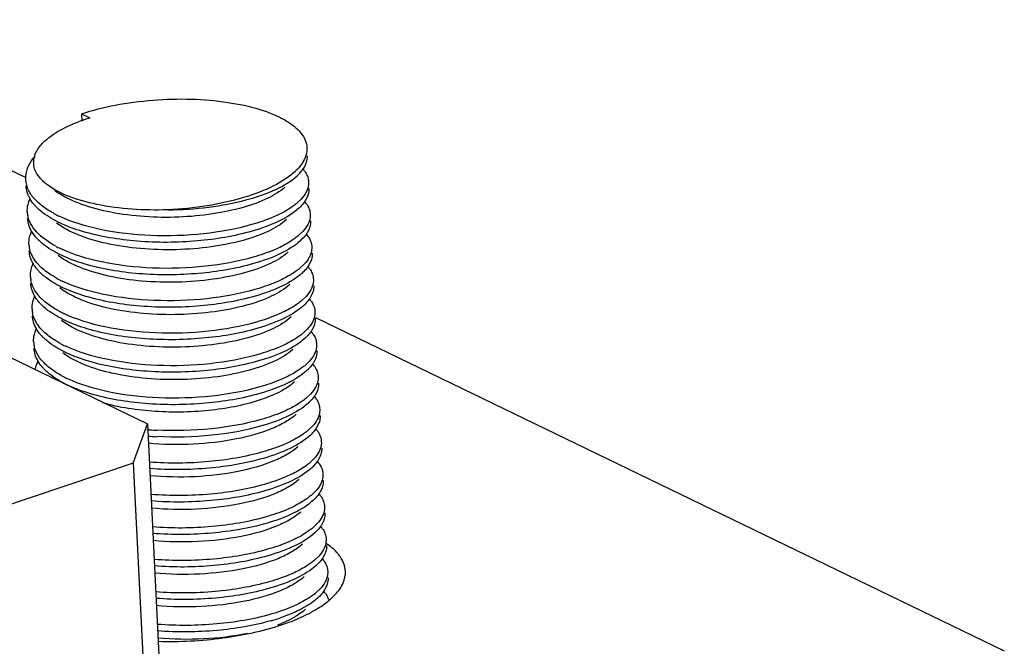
# Model space of a CAD drawing. Header units: millimetres. Extents: x -24622 to 2009, y -1603 to 2074.
# Tile 255 of 256: x 1642 to 1656, y 1087 to 1096. Entities that reach past the tile are written whole.
import ezdxf

# ---------------------------------------------------------------- set-up
doc = ezdxf.new("R2010")
doc.units = ezdxf.units.MM
doc.layers.add('02___PRT_ALL_AXES', color=7, linetype='Continuous')

msp = doc.modelspace()

# ---------------------------------------------------------------- linework, layer by layer
at = {"color": 7, "linetype": 'Continuous'}
for p, q in [((1637.463, 1095.872), (1642.084, 1093.637)), ((1642.871, 1094.539), (1642.876, 1094.435)), ((1642.871, 1094.539), (1642.99, 1094.482)), ((1642.12, 1093.377), (1642.1, 1093.43)), ((1642.123, 1093.291), (1642.144, 1093.343)), ((1645.982, 1093.333), (1645.924, 1093.277)), ((1646.071, 1093.368), (1646.043, 1093.315)), ((1637.81, 1093.048), (1643.807, 1090.148)), ((1642.146, 1092.831), (1642.166, 1092.883)), ((1646.005, 1092.873), (1645.946, 1092.817)), ((1646.093, 1092.908), (1646.066, 1092.855)), ((1642.168, 1092.372), (1642.189, 1092.423)), ((1646.116, 1092.449), (1646.088, 1092.395)), ((1646.028, 1092.414), (1645.969, 1092.357)), ((1642.191, 1091.912), (1642.211, 1091.964)), ((1646.05, 1091.954), (1645.991, 1091.898)), ((1646.138, 1091.989), (1646.111, 1091.936)), ((1646.186, 1091.654), (1655.94, 1086.938)), ((1642.213, 1091.452), (1642.234, 1091.504)), ((1646.073, 1091.495), (1646.014, 1091.438)), ((1646.161, 1091.53), (1646.133, 1091.476)), ((1642.236, 1090.993), (1642.256, 1091.044)), ((1646.095, 1091.035), (1646.036, 1090.978)), ((1646.183, 1091.07), (1646.156, 1091.016)), ((1646.118, 1090.575), (1646.059, 1090.519)), ((1646.206, 1090.61), (1646.179, 1090.557)), ((1643.604, 1089.592), (1643.807, 1090.148)), ((1643.807, 1090.148), (1644.134, 1083.484)), ((1646.14, 1090.116), (1646.081, 1090.059)), ((1646.228, 1090.151), (1646.201, 1090.097)), ((1646.163, 1089.656), (1646.104, 1089.599)), ((1646.251, 1089.691), (1646.224, 1089.638)), ((1643.604, 1089.592), (1639.401, 1088.188)), ((1643.604, 1089.592), (1643.931, 1082.927)), ((1646.274, 1089.231), (1646.246, 1089.178)), ((1646.185, 1089.196), (1646.126, 1089.14)), ((1646.208, 1088.737), (1646.149, 1088.68)), ((1646.296, 1088.772), (1646.269, 1088.718)), ((1646.23, 1088.277), (1646.171, 1088.221)), ((1646.319, 1088.312), (1646.291, 1088.259)), ((1646.341, 1087.852), (1646.314, 1087.799)), ((1646.253, 1087.818), (1646.194, 1087.761))]:
    msp.add_line(p, q, dxfattribs=at)
for centre, radius, start, end in [((1643.728, 1092.051), 2.54, 109.8609, 110.4833), ((1643.759, 1091.966), 2.63, 109.0627, 109.86), ((1643.814, 1091.803), 2.802, 107.0994, 109.0512), ((1642.515, 1093.847), 0.323, 162.3539, 167.2575), ((1645.329, 1094.329), 0.829, 312.6681, 314.2367), ((1645.458, 1094.17), 0.69, 312.6296, 314.6133), ((1645.69, 1093.488), 0.417, 35.3692, 40.7451), ((1643.105, 1094.263), 1.015, 233.019, 237.1097), ((1642.54, 1093.568), 0.461, 204.4812, 209.6168), ((1642.777, 1093.85), 0.77, 224.0569, 227.9112), ((1645.395, 1093.893), 0.812, 309.4749, 310.5818), ((1645.716, 1093.03), 0.414, 35.3544, 40.179), ((1642.472, 1093.169), 0.37, 182.8165, 190.912), ((1642.753, 1093.73), 0.73, 223.7184, 225.3319), ((1643.25, 1094.549), 1.617, 241.5304, 244.3514), ((1645.485, 1093.706), 0.684, 312.6259, 315.1628), ((1642.799, 1093.39), 0.77, 224.0569, 227.9112), ((1642.775, 1093.27), 0.73, 223.7184, 225.3319), ((1645.418, 1093.434), 0.812, 309.4749, 310.5818), ((1645.508, 1093.246), 0.684, 312.6259, 315.1628), ((1645.738, 1092.571), 0.414, 35.3544, 40.179), ((1642.495, 1092.709), 0.37, 182.8165, 190.912), ((1643.273, 1094.089), 1.617, 241.5304, 244.3514), ((1642.822, 1092.931), 0.77, 224.0569, 227.9112), ((1642.798, 1092.811), 0.73, 223.7184, 225.3319), ((1645.44, 1092.974), 0.812, 309.4749, 310.5818), ((1645.53, 1092.787), 0.684, 312.6259, 315.1628), ((1645.761, 1092.111), 0.414, 35.3544, 40.179), ((1642.517, 1092.25), 0.37, 182.8165, 190.912), ((1643.295, 1093.63), 1.617, 241.5304, 244.3514), ((1642.844, 1092.471), 0.77, 224.0569, 227.9112), ((1645.463, 1092.514), 0.812, 309.4749, 310.5818), ((1645.783, 1091.651), 0.414, 35.3544, 40.179), ((1642.54, 1091.79), 0.37, 182.8165, 190.912), ((1642.821, 1092.351), 0.73, 223.7184, 225.3319), ((1643.318, 1093.17), 1.617, 241.5304, 244.3514), ((1645.553, 1092.327), 0.684, 312.6259, 315.1628), ((1642.867, 1092.012), 0.77, 224.0569, 227.9112), ((1645.806, 1091.192), 0.414, 35.3544, 40.179), ((1642.563, 1091.33), 0.37, 182.8165, 190.912), ((1642.843, 1091.891), 0.73, 223.7184, 225.3319), ((1645.485, 1092.055), 0.812, 309.4749, 310.5818), ((1645.575, 1091.867), 0.684, 312.6259, 315.1628), ((1643.34, 1092.71), 1.617, 241.5304, 244.3514), ((1645.508, 1091.595), 0.812, 309.4749, 310.5818), ((1645.598, 1091.408), 0.684, 312.6259, 315.1628), ((1645.828, 1090.732), 0.414, 35.3544, 40.179), ((1643.363, 1092.251), 1.617, 241.5304, 244.3514), ((1645.531, 1091.135), 0.812, 309.4749, 310.5818), ((1645.851, 1090.272), 0.414, 35.3544, 40.179), ((1645.621, 1090.948), 0.684, 312.6259, 315.1628), ((1644.182, 1094.87), 4.816, 265.4071, 267.0118), ((1645.553, 1090.676), 0.812, 309.4749, 310.5818), ((1645.873, 1089.813), 0.414, 35.3544, 40.179), ((1644.187, 1094.785), 4.823, 265.5487, 267.0111), ((1645.643, 1090.488), 0.684, 312.6259, 315.1628), ((1645.576, 1090.216), 0.812, 309.4749, 310.5818), ((1645.666, 1090.029), 0.684, 312.6259, 315.1628), ((1645.896, 1089.353), 0.414, 35.3544, 40.179), ((1645.598, 1089.757), 0.812, 309.4749, 310.5818), ((1645.688, 1089.569), 0.684, 312.6259, 315.1628), ((1645.919, 1088.894), 0.414, 35.3544, 40.179), ((1645.621, 1089.297), 0.812, 309.4749, 310.5818), ((1645.941, 1088.434), 0.414, 35.3544, 40.179), ((1645.711, 1089.11), 0.684, 312.6259, 315.1628), ((1645.964, 1087.974), 0.414, 35.3544, 40.179), ((1645.643, 1088.837), 0.812, 309.4749, 310.5818), ((1645.733, 1088.65), 0.684, 312.6259, 315.1628), ((1645.666, 1088.378), 0.812, 309.4749, 310.5818), ((1645.986, 1087.515), 0.414, 35.3544, 40.179), ((1646.109, 1087.585), 0.272, 16.3619, 18.3868), ((1644.749, 1090.173), 2.924, 286.0225, 288.5154), ((1644.937, 1089.185), 2.012, 290.73, 292.3421)]:
    msp.add_arc(centre, radius, start, end, dxfattribs=at)
for points, start_tangent, end_tangent in [([(1642.871, 1094.539), (1643.349, 1094.662), (1643.88, 1094.733), (1644.426, 1094.747), (1644.944, 1094.701), (1645.397, 1094.601), (1645.751, 1094.452), (1645.882, 1094.363), (1645.979, 1094.267), (1646.04, 1094.165), (1646.063, 1094.059)], (0.948491, 0.316804), (0.048823, -0.998807)), ([(1642.329, 1094.133), (1642.542, 1094.292), (1642.839, 1094.43)], (0.706203, 0.70801), (0.936764, 0.349961)), ([(1642.207, 1093.945), (1642.226, 1093.993), (1642.329, 1094.133)], (0.302719, 0.95308), (0.706203, 0.70801)), ([(1646.063, 1094.059), (1646.028, 1093.896), (1645.908, 1093.735)], (0.048823, -0.998807), (-0.716352, -0.697739)), ([(1642.1, 1093.751), (1642.117, 1093.793), (1642.195, 1093.919)], (0.313223, 0.94968), (0.622327, 0.782758)), ([(1642.207, 1093.761), (1642.2, 1093.918)], (-0.311612, 0.950209), (0.220105, 0.975476)), ([(1645.943, 1093.679), (1645.983, 1093.722), (1646.057, 1093.853)], (0.711692, 0.702492), (0.29414, 0.955762)), ([(1646.057, 1093.853), (1646.069, 1093.944)], (0.29414, 0.955762), (-0.049139, 0.998792)), ([(1642.081, 1093.61), (1642.091, 1093.715), (1642.1, 1093.751)], (-0.048797, 0.998809), (0.313223, 0.94968)), ([(1642.322, 1093.589), (1642.283, 1093.63), (1642.207, 1093.761)], (-0.720611, 0.693339), (-0.311612, 0.950209)), ([(1645.891, 1093.719), (1645.59, 1093.518), (1645.165, 1093.353), (1644.652, 1093.237), (1644.092, 1093.18)], (-0.735185, -0.677867), (-0.998918, -0.046515)), ([(1646.031, 1093.729), (1646.044, 1093.709), (1646.074, 1093.645)], (0.577811, -0.816171), (0.31537, -0.948969)), ([(1642.155, 1093.399), (1642.125, 1093.45), (1642.081, 1093.61)], (-0.558557, 0.829466), (-0.048797, 0.998809)), ([(1642.387, 1093.533), (1642.37, 1093.547), (1642.322, 1093.589)], (-0.798481, 0.60202), (-0.720611, 0.693339)), ([(1644.092, 1093.18), (1644.672, 1093.219), (1645.2, 1093.32), (1645.63, 1093.473), (1645.926, 1093.662)], (0.999951, 0.009931), (0.735585, 0.677433)), ([(1646.087, 1093.576), (1646.076, 1093.489), (1646.066, 1093.46)], (0.048761, -0.99881), (-0.37737, -0.926062)), ([(1646.074, 1093.645), (1646.087, 1093.576)], (0.31537, -0.948969), (0.048761, -0.99881)), ([(1642.1, 1093.43), (1642.085, 1093.518)], (-0.28417, 0.958774), (-0.048797, 0.998809)), ([(1644.092, 1093.18), (1643.089, 1093.257), (1642.684, 1093.374), (1642.387, 1093.533)], (-0.99952, -0.030965), (-0.798481, 0.60202)), ([(1645.752, 1093.502), (1645.51, 1093.344), (1645.159, 1093.214), (1644.728, 1093.122), (1644.247, 1093.077), (1643.284, 1093.146), (1642.874, 1093.257), (1642.554, 1093.411)], (-0.735477, -0.677549), (-0.839157, 0.54389)), ([(1646.066, 1093.46), (1646.051, 1093.428), (1645.982, 1093.333)], (-0.37737, -0.926062), (-0.676472, -0.736469)), ([(1646.092, 1093.484), (1646.081, 1093.397), (1646.071, 1093.368)], (0.048761, -0.99881), (-0.37737, -0.926062)), ([(1642.103, 1093.151), (1642.113, 1093.256), (1642.123, 1093.291)], (-0.048797, 0.998809), (0.313223, 0.94968)), ([(1642.226, 1093.226), (1642.2, 1093.254), (1642.139, 1093.34)], (-0.691016, 0.72284), (-0.493567, 0.869708)), ([(1642.224, 1093.315), (1642.205, 1093.335), (1642.155, 1093.399)], (-0.694786, 0.719217), (-0.558557, 0.829466)), ([(1642.479, 1093.128), (1642.417, 1093.164), (1642.261, 1093.279)], (-0.878776, 0.477234), (-0.741573, 0.670872)), ([(1645.912, 1093.266), (1645.858, 1093.225), (1645.656, 1093.109)], (-0.771848, -0.635807), (-0.902338, -0.43103)), ([(1646.043, 1093.315), (1646.028, 1093.292), (1645.97, 1093.224)], (-0.526052, -0.850452), (-0.704812, -0.709394)), ([(1646.053, 1093.27), (1646.067, 1093.249), (1646.097, 1093.186)], (0.577811, -0.816171), (0.31537, -0.948969)), ([(1642.329, 1093.135), (1642.305, 1093.153), (1642.24, 1093.211)], (-0.798461, 0.602046), (-0.711096, 0.703095)), ([(1645.286, 1092.878), (1644.511, 1092.739), (1643.659, 1092.736), (1642.885, 1092.874), (1642.572, 1092.991), (1642.329, 1093.135)], (-0.961024, -0.276464), (-0.798461, 0.602046)), ([(1645.948, 1093.203), (1645.677, 1093.025), (1645.286, 1092.878)], (-0.735524, -0.677498), (-0.961024, -0.276464)), ([(1646.097, 1093.186), (1646.11, 1093.117)], (0.31537, -0.948969), (0.048761, -0.99881)), ([(1642.123, 1092.971), (1642.108, 1093.059)], (-0.28417, 0.958774), (-0.048797, 0.998809)), ([(1642.133, 1093.021), (1642.109, 1093.099)], (-0.385657, 0.922642), (-0.18914, 0.98195)), ([(1642.246, 1092.855), (1642.21, 1092.896), (1642.133, 1093.021)], (-0.694786, 0.719217), (-0.385657, 0.922642)), ([(1645.775, 1093.043), (1645.523, 1092.88), (1645.158, 1092.747), (1644.709, 1092.656), (1644.211, 1092.616), (1643.705, 1092.631), (1643.229, 1092.702), (1642.822, 1092.826), (1642.517, 1092.993)], (-0.735477, -0.677549), (-0.798212, 0.602377)), ([(1645.281, 1092.97), (1644.604, 1092.841), (1643.853, 1092.816), (1643.134, 1092.902), (1642.55, 1093.092)], (-0.961024, -0.276464), (-0.901202, 0.4334)), ([(1645.656, 1093.109), (1645.571, 1093.071), (1645.281, 1092.97)], (-0.902338, -0.43103), (-0.961024, -0.276464)), ([(1646.089, 1093), (1646.074, 1092.968), (1646.005, 1092.873)], (-0.37737, -0.926062), (-0.676472, -0.736469)), ([(1646.11, 1093.117), (1646.099, 1093.029), (1646.089, 1093)], (0.048761, -0.99881), (-0.37737, -0.926062)), ([(1646.114, 1093.025), (1646.103, 1092.938), (1646.093, 1092.908)], (0.048761, -0.99881), (-0.37737, -0.926062)), ([(1642.162, 1092.88), (1642.123, 1092.971)], (-0.493567, 0.869708), (-0.28417, 0.958774)), ([(1642.248, 1092.766), (1642.223, 1092.794), (1642.162, 1092.88)], (-0.691016, 0.72284), (-0.493567, 0.869708)), ([(1646.066, 1092.855), (1646.051, 1092.832), (1645.993, 1092.764)], (-0.526052, -0.850452), (-0.704812, -0.709394)), ([(1642.126, 1092.691), (1642.136, 1092.796), (1642.146, 1092.831)], (-0.048797, 0.998809), (0.313223, 0.94968)), ([(1642.351, 1092.675), (1642.327, 1092.694), (1642.263, 1092.751)], (-0.798461, 0.602046), (-0.711096, 0.703095)), ([(1642.502, 1092.668), (1642.44, 1092.704), (1642.283, 1092.819)], (-0.878776, 0.477234), (-0.741573, 0.670872)), ([(1645.971, 1092.743), (1645.699, 1092.565), (1645.308, 1092.418)], (-0.735524, -0.677498), (-0.961024, -0.276464)), ([(1645.934, 1092.807), (1645.88, 1092.766), (1645.678, 1092.649)], (-0.771848, -0.635807), (-0.902338, -0.43103)), ([(1646.076, 1092.81), (1646.089, 1092.789), (1646.119, 1092.726)], (0.577811, -0.816171), (0.31537, -0.948969)), ([(1646.119, 1092.726), (1646.132, 1092.657)], (0.31537, -0.948969), (0.048761, -0.99881)), ([(1642.145, 1092.511), (1642.13, 1092.599)], (-0.28417, 0.958774), (-0.048797, 0.998809)), ([(1642.156, 1092.562), (1642.132, 1092.639)], (-0.385657, 0.922642), (-0.18914, 0.98195)), ([(1645.308, 1092.418), (1644.533, 1092.28), (1643.682, 1092.276), (1642.908, 1092.415), (1642.595, 1092.532), (1642.351, 1092.675)], (-0.961024, -0.276464), (-0.798461, 0.602046)), ([(1645.797, 1092.583), (1645.546, 1092.421), (1645.181, 1092.288), (1644.732, 1092.197), (1644.234, 1092.156), (1643.727, 1092.171), (1643.252, 1092.243), (1642.845, 1092.366), (1642.54, 1092.533)], (-0.735477, -0.677549), (-0.798212, 0.602377)), ([(1645.304, 1092.51), (1644.626, 1092.381), (1643.875, 1092.356), (1643.157, 1092.443), (1642.573, 1092.632)], (-0.961024, -0.276464), (-0.901202, 0.4334)), ([(1645.678, 1092.649), (1645.594, 1092.611), (1645.304, 1092.51)], (-0.902338, -0.43103), (-0.961024, -0.276464)), ([(1646.132, 1092.657), (1646.121, 1092.57), (1646.111, 1092.541)], (0.048761, -0.99881), (-0.37737, -0.926062)), ([(1646.137, 1092.565), (1646.126, 1092.478), (1646.116, 1092.449)], (0.048761, -0.99881), (-0.37737, -0.926062)), ([(1642.184, 1092.421), (1642.145, 1092.511)], (-0.493567, 0.869708), (-0.28417, 0.958774)), ([(1642.269, 1092.396), (1642.233, 1092.436), (1642.156, 1092.562)], (-0.694786, 0.719217), (-0.385657, 0.922642)), ([(1646.111, 1092.541), (1646.096, 1092.509), (1646.028, 1092.414)], (-0.37737, -0.926062), (-0.676472, -0.736469)), ([(1642.148, 1092.231), (1642.158, 1092.337), (1642.168, 1092.372)], (-0.048797, 0.998809), (0.313223, 0.94968)), ([(1642.271, 1092.306), (1642.245, 1092.334), (1642.184, 1092.421)], (-0.691016, 0.72284), (-0.493567, 0.869708)), ([(1642.374, 1092.216), (1642.35, 1092.234), (1642.285, 1092.292)], (-0.798461, 0.602046), (-0.711096, 0.703095)), ([(1642.524, 1092.209), (1642.463, 1092.244), (1642.306, 1092.36)], (-0.878776, 0.477234), (-0.741573, 0.670872)), ([(1645.957, 1092.347), (1645.903, 1092.306), (1645.701, 1092.19)], (-0.771848, -0.635807), (-0.902338, -0.43103)), ([(1646.088, 1092.395), (1646.073, 1092.372), (1646.015, 1092.304)], (-0.526052, -0.850452), (-0.704812, -0.709394)), ([(1646.098, 1092.35), (1646.112, 1092.33), (1646.142, 1092.267)], (0.577811, -0.816171), (0.31537, -0.948969)), ([(1642.178, 1092.102), (1642.155, 1092.18)], (-0.385657, 0.922642), (-0.18914, 0.98195)), ([(1645.331, 1091.959), (1644.556, 1091.82), (1643.704, 1091.817), (1642.93, 1091.955), (1642.617, 1092.072), (1642.374, 1092.216)], (-0.961024, -0.276464), (-0.798461, 0.602046)), ([(1645.326, 1092.051), (1644.649, 1091.922), (1643.898, 1091.897), (1643.18, 1091.983), (1642.595, 1092.172)], (-0.961024, -0.276464), (-0.901202, 0.4334)), ([(1645.701, 1092.19), (1645.616, 1092.152), (1645.326, 1092.051)], (-0.902338, -0.43103), (-0.961024, -0.276464)), ([(1645.993, 1092.283), (1645.722, 1092.106), (1645.331, 1091.959)], (-0.735524, -0.677498), (-0.961024, -0.276464)), ([(1646.155, 1092.197), (1646.144, 1092.11), (1646.134, 1092.081)], (0.048761, -0.99881), (-0.37737, -0.926062)), ([(1646.142, 1092.267), (1646.155, 1092.197)], (0.31537, -0.948969), (0.048761, -0.99881)), ([(1642.168, 1092.051), (1642.153, 1092.139)], (-0.28417, 0.958774), (-0.048797, 0.998809)), ([(1642.207, 1091.961), (1642.168, 1092.051)], (-0.493567, 0.869708), (-0.28417, 0.958774)), ([(1642.291, 1091.936), (1642.255, 1091.976), (1642.178, 1092.102)], (-0.694786, 0.719217), (-0.385657, 0.922642)), ([(1645.82, 1092.124), (1645.568, 1091.961), (1645.203, 1091.828), (1644.754, 1091.737), (1644.257, 1091.697), (1643.75, 1091.712), (1643.274, 1091.783), (1642.867, 1091.906), (1642.562, 1092.074)], (-0.735477, -0.677549), (-0.798212, 0.602377)), ([(1646.134, 1092.081), (1646.119, 1092.049), (1646.05, 1091.954)], (-0.37737, -0.926062), (-0.676472, -0.736469)), ([(1646.159, 1092.106), (1646.149, 1092.018), (1646.138, 1091.989)], (0.048761, -0.99881), (-0.37737, -0.926062)), ([(1642.171, 1091.772), (1642.181, 1091.877), (1642.191, 1091.912)], (-0.048797, 0.998809), (0.313223, 0.94968)), ([(1642.293, 1091.847), (1642.268, 1091.875), (1642.207, 1091.961)], (-0.691016, 0.72284), (-0.493567, 0.869708)), ([(1642.547, 1091.749), (1642.485, 1091.785), (1642.329, 1091.9)], (-0.878776, 0.477234), (-0.741573, 0.670872)), ([(1645.979, 1091.888), (1645.925, 1091.846), (1645.723, 1091.73)], (-0.771848, -0.635807), (-0.902338, -0.43103)), ([(1646.111, 1091.936), (1646.096, 1091.913), (1646.038, 1091.845)], (-0.526052, -0.850452), (-0.704812, -0.709394)), ([(1646.121, 1091.891), (1646.135, 1091.87), (1646.164, 1091.807)], (0.577811, -0.816171), (0.31537, -0.948969)), ([(1642.396, 1091.756), (1642.372, 1091.775), (1642.308, 1091.832)], (-0.798461, 0.602046), (-0.711096, 0.703095)), ([(1645.353, 1091.499), (1644.578, 1091.361), (1643.727, 1091.357), (1642.953, 1091.495), (1642.64, 1091.613), (1642.396, 1091.756)], (-0.961024, -0.276464), (-0.798461, 0.602046)), ([(1645.723, 1091.73), (1645.639, 1091.692), (1645.349, 1091.591)], (-0.902338, -0.43103), (-0.961024, -0.276464)), ([(1646.016, 1091.824), (1645.744, 1091.646), (1645.353, 1091.499)], (-0.735524, -0.677498), (-0.961024, -0.276464)), ([(1646.177, 1091.738), (1646.167, 1091.651), (1646.156, 1091.621)], (0.048761, -0.99881), (-0.37737, -0.926062)), ([(1646.164, 1091.807), (1646.177, 1091.738)], (0.31537, -0.948969), (0.048761, -0.99881)), ([(1642.19, 1091.592), (1642.175, 1091.68)], (-0.28417, 0.958774), (-0.048797, 0.998809)), ([(1642.201, 1091.642), (1642.177, 1091.72)], (-0.385657, 0.922642), (-0.18914, 0.98195)), ([(1642.229, 1091.501), (1642.19, 1091.592)], (-0.493567, 0.869708), (-0.28417, 0.958774)), ([(1642.314, 1091.476), (1642.278, 1091.517), (1642.201, 1091.642)], (-0.694786, 0.719217), (-0.385657, 0.922642)), ([(1645.842, 1091.664), (1645.591, 1091.501), (1645.226, 1091.368), (1644.777, 1091.277), (1644.279, 1091.237), (1643.772, 1091.252), (1643.297, 1091.323), (1642.89, 1091.447), (1642.585, 1091.614)], (-0.735477, -0.677549), (-0.798207, 0.602384)), ([(1645.349, 1091.591), (1644.671, 1091.462), (1643.92, 1091.437), (1643.202, 1091.523), (1642.618, 1091.713)], (-0.961024, -0.276464), (-0.901202, 0.4334)), ([(1646.156, 1091.621), (1646.141, 1091.589), (1646.073, 1091.495)], (-0.37737, -0.926062), (-0.676472, -0.736469)), ([(1646.182, 1091.646), (1646.171, 1091.559), (1646.161, 1091.53)], (0.048761, -0.99881), (-0.37737, -0.926062)), ([(1642.193, 1091.312), (1642.203, 1091.417), (1642.213, 1091.452)], (-0.048797, 0.998809), (0.313223, 0.94968)), ([(1642.316, 1091.387), (1642.29, 1091.415), (1642.229, 1091.501)], (-0.691016, 0.72284), (-0.493567, 0.869708)), ([(1646.133, 1091.476), (1646.118, 1091.453), (1646.06, 1091.385)], (-0.526052, -0.850452), (-0.704812, -0.709394)), ([(1642.419, 1091.296), (1642.395, 1091.315), (1642.33, 1091.372)], (-0.798461, 0.602046), (-0.711096, 0.703095)), ([(1642.57, 1091.289), (1642.508, 1091.325), (1642.351, 1091.44)], (-0.878776, 0.477234), (-0.741573, 0.670872)), ([(1646.039, 1091.364), (1645.767, 1091.186), (1645.376, 1091.04)], (-0.735524, -0.677498), (-0.961024, -0.276464)), ([(1646.002, 1091.428), (1645.948, 1091.387), (1645.746, 1091.27)], (-0.771848, -0.635807), (-0.902338, -0.43103)), ([(1646.143, 1091.431), (1646.157, 1091.411), (1646.187, 1091.347)], (0.577811, -0.816171), (0.31537, -0.948969)), ([(1646.187, 1091.347), (1646.2, 1091.278)], (0.31537, -0.948969), (0.048761, -0.99881)), ([(1642.213, 1091.132), (1642.198, 1091.22)], (-0.28417, 0.958774), (-0.048797, 0.998809)), ([(1642.223, 1091.183), (1642.2, 1091.26)], (-0.385657, 0.922642), (-0.18914, 0.98195)), ([(1642.336, 1091.017), (1642.3, 1091.057), (1642.223, 1091.183)], (-0.694786, 0.719217), (-0.385657, 0.922642)), ([(1645.376, 1091.04), (1644.601, 1090.901), (1643.749, 1090.898), (1642.975, 1091.036), (1642.663, 1091.153), (1642.419, 1091.296)], (-0.961024, -0.276464), (-0.798461, 0.602046)), ([(1645.865, 1091.204), (1645.613, 1091.042), (1645.248, 1090.909), (1644.799, 1090.818), (1644.302, 1090.777), (1643.795, 1090.793), (1643.319, 1090.864), (1642.913, 1090.987), (1642.607, 1091.154)], (-0.735477, -0.677549), (-0.798212, 0.602377)), ([(1645.371, 1091.132), (1644.694, 1091.002), (1643.943, 1090.977), (1643.225, 1091.064), (1642.64, 1091.253)], (-0.961024, -0.276464), (-0.901202, 0.4334)), ([(1645.746, 1091.27), (1645.661, 1091.233), (1645.371, 1091.132)], (-0.902338, -0.43103), (-0.961024, -0.276464)), ([(1646.2, 1091.278), (1646.189, 1091.191), (1646.179, 1091.162)], (0.048761, -0.99881), (-0.37737, -0.926062)), ([(1646.204, 1091.186), (1646.194, 1091.099), (1646.183, 1091.07)], (0.048761, -0.99881), (-0.37737, -0.926062)), ([(1642.252, 1091.042), (1642.213, 1091.132)], (-0.493567, 0.869708), (-0.28417, 0.958774)), ([(1642.338, 1090.927), (1642.313, 1090.955), (1642.252, 1091.042)], (-0.691016, 0.72284), (-0.493567, 0.869708)), ([(1646.179, 1091.162), (1646.164, 1091.13), (1646.095, 1091.035)], (-0.37737, -0.926062), (-0.676472, -0.736469)), ([(1642.218, 1090.913), (1642.236, 1090.993)], (0.115566, 0.9933), (0.313223, 0.94968)), ([(1642.592, 1090.83), (1642.517, 1090.874), (1642.336, 1091.017)], (-0.878776, 0.477234), (-0.694786, 0.719217)), ([(1642.441, 1090.837), (1642.413, 1090.859), (1642.338, 1090.927)], (-0.798461, 0.602046), (-0.691016, 0.72284)), ([(1646.061, 1090.904), (1645.789, 1090.727), (1645.398, 1090.58)], (-0.735524, -0.677498), (-0.961024, -0.276464)), ([(1646.024, 1090.968), (1645.97, 1090.927), (1645.769, 1090.811)], (-0.771848, -0.635807), (-0.902338, -0.43103)), ([(1646.156, 1091.016), (1646.141, 1090.993), (1646.083, 1090.925)], (-0.526052, -0.850452), (-0.704812, -0.709394)), ([(1646.166, 1090.972), (1646.18, 1090.951), (1646.209, 1090.888)], (0.577811, -0.816171), (0.31537, -0.948969)), ([(1645.398, 1090.58), (1644.623, 1090.441), (1643.772, 1090.438), (1642.998, 1090.576), (1642.685, 1090.693), (1642.441, 1090.837)], (-0.961024, -0.276464), (-0.798461, 0.602046)), ([(1645.394, 1090.672), (1644.716, 1090.543), (1643.965, 1090.518), (1643.247, 1090.604), (1642.663, 1090.794)], (-0.961024, -0.276464), (-0.901202, 0.4334)), ([(1645.769, 1090.811), (1645.684, 1090.773), (1645.394, 1090.672)], (-0.902338, -0.43103), (-0.961024, -0.276464)), ([(1646.222, 1090.819), (1646.212, 1090.731), (1646.201, 1090.702)], (0.048761, -0.99881), (-0.37737, -0.926062)), ([(1646.209, 1090.888), (1646.222, 1090.819)], (0.31537, -0.948969), (0.048761, -0.99881)), ([(1645.887, 1090.745), (1645.696, 1090.613), (1645.428, 1090.498), (1644.723, 1090.345), (1643.914, 1090.326), (1643.165, 1090.449)], (-0.735477, -0.677549), (-0.961266, 0.275623)), ([(1646.201, 1090.702), (1646.186, 1090.67), (1646.118, 1090.575)], (-0.37737, -0.926062), (-0.676472, -0.736469)), ([(1646.227, 1090.727), (1646.216, 1090.639), (1646.206, 1090.61)], (0.048761, -0.99881), (-0.37737, -0.926062)), ([(1646.047, 1090.509), (1645.993, 1090.467), (1645.791, 1090.351)], (-0.771848, -0.635807), (-0.902338, -0.43103)), ([(1646.179, 1090.557), (1646.163, 1090.534), (1646.105, 1090.466)], (-0.526052, -0.850452), (-0.704812, -0.709394)), ([(1646.189, 1090.512), (1646.202, 1090.491), (1646.232, 1090.428)], (0.577811, -0.816171), (0.31537, -0.948969)), ([(1645.791, 1090.351), (1645.706, 1090.313), (1645.416, 1090.212)], (-0.902338, -0.43103), (-0.961024, -0.276464)), ([(1646.084, 1090.445), (1645.812, 1090.267), (1645.421, 1090.12)], (-0.735524, -0.677498), (-0.961024, -0.276464)), ([(1646.245, 1090.359), (1646.234, 1090.272), (1646.224, 1090.243)], (0.048761, -0.99881), (-0.37737, -0.926062)), ([(1646.232, 1090.428), (1646.245, 1090.359)], (0.31537, -0.948969), (0.048761, -0.99881)), ([(1645.91, 1090.285), (1645.766, 1090.18), (1645.573, 1090.084), (1645.067, 1089.936), (1644.455, 1089.862), (1643.816, 1089.875)], (-0.735477, -0.677549), (-0.995678, 0.092872)), ([(1645.416, 1090.212), (1644.711, 1090.08), (1643.931, 1090.061)], (-0.961024, -0.276464), (-0.998637, 0.052201)), ([(1646.224, 1090.243), (1646.209, 1090.211), (1646.14, 1090.116)], (-0.37737, -0.926062), (-0.676472, -0.736469)), ([(1646.249, 1090.267), (1646.239, 1090.18), (1646.228, 1090.151)], (0.048761, -0.99881), (-0.37737, -0.926062)), ([(1645.421, 1090.12), (1644.716, 1089.988), (1643.936, 1089.969)], (-0.961024, -0.276464), (-0.998637, 0.052201)), ([(1646.201, 1090.097), (1646.186, 1090.074), (1646.128, 1090.006)], (-0.526052, -0.850452), (-0.704812, -0.709394)), ([(1646.106, 1089.985), (1645.834, 1089.808), (1645.444, 1089.661)], (-0.735524, -0.677498), (-0.961024, -0.276464)), ([(1646.069, 1090.049), (1646.015, 1090.008), (1645.814, 1089.892)], (-0.771848, -0.635807), (-0.902338, -0.43103)), ([(1646.211, 1090.052), (1646.225, 1090.032), (1646.254, 1089.968)], (0.577811, -0.816171), (0.31537, -0.948969)), ([(1646.254, 1089.968), (1646.267, 1089.899)], (0.31537, -0.948969), (0.048761, -0.99881)), ([(1645.933, 1089.825), (1645.788, 1089.72), (1645.595, 1089.625), (1645.089, 1089.476), (1644.478, 1089.402), (1643.839, 1089.416)], (-0.735477, -0.677549), (-0.995678, 0.092872)), ([(1645.814, 1089.892), (1645.729, 1089.854), (1645.439, 1089.753)], (-0.902338, -0.43103), (-0.961024, -0.276464)), ([(1646.246, 1089.783), (1646.231, 1089.751), (1646.163, 1089.656)], (-0.37737, -0.926062), (-0.676472, -0.736469)), ([(1646.267, 1089.899), (1646.257, 1089.812), (1646.246, 1089.783)], (0.048761, -0.99881), (-0.37737, -0.926062)), ([(1646.272, 1089.807), (1646.261, 1089.72), (1646.251, 1089.691)], (0.048761, -0.99881), (-0.37737, -0.926062)), ([(1645.439, 1089.753), (1644.673, 1089.615), (1643.831, 1089.609)], (-0.961024, -0.276464), (-0.996979, 0.07767)), ([(1645.444, 1089.661), (1644.678, 1089.523), (1643.836, 1089.517)], (-0.961024, -0.276464), (-0.996979, 0.07767)), ([(1646.224, 1089.638), (1646.208, 1089.615), (1646.151, 1089.547)], (-0.526052, -0.850452), (-0.704812, -0.709394)), ([(1646.129, 1089.526), (1645.857, 1089.348), (1645.466, 1089.201)], (-0.735524, -0.677498), (-0.961024, -0.276464)), ([(1646.092, 1089.589), (1646.038, 1089.548), (1645.836, 1089.432)], (-0.771848, -0.635807), (-0.902338, -0.43103)), ([(1646.234, 1089.593), (1646.247, 1089.572), (1646.277, 1089.509)], (0.577811, -0.816171), (0.31537, -0.948969)), ([(1646.277, 1089.509), (1646.29, 1089.44)], (0.31537, -0.948969), (0.048761, -0.99881)), ([(1645.955, 1089.366), (1645.811, 1089.261), (1645.618, 1089.165), (1645.112, 1089.017), (1644.5, 1088.943), (1643.861, 1088.956)], (-0.735477, -0.677549), (-0.995678, 0.092872)), ([(1645.836, 1089.432), (1645.752, 1089.394), (1645.462, 1089.293)], (-0.902338, -0.43103), (-0.961024, -0.276464)), ([(1646.29, 1089.44), (1646.279, 1089.352), (1646.269, 1089.323)], (0.048761, -0.99881), (-0.37737, -0.926062)), ([(1645.462, 1089.293), (1644.696, 1089.155), (1643.854, 1089.15)], (-0.961024, -0.276464), (-0.996979, 0.07767)), ([(1646.269, 1089.323), (1646.254, 1089.291), (1646.185, 1089.196)], (-0.37737, -0.926062), (-0.676472, -0.736469)), ([(1646.294, 1089.348), (1646.284, 1089.261), (1646.274, 1089.231)], (0.048761, -0.99881), (-0.37737, -0.926062)), ([(1645.466, 1089.201), (1644.7, 1089.063), (1643.858, 1089.058)], (-0.961024, -0.276464), (-0.996979, 0.07767)), ([(1646.114, 1089.13), (1646.06, 1089.089), (1645.859, 1088.972)], (-0.771848, -0.635807), (-0.902338, -0.43103)), ([(1646.246, 1089.178), (1646.231, 1089.155), (1646.173, 1089.087)], (-0.526052, -0.850452), (-0.704812, -0.709394)), ([(1646.256, 1089.133), (1646.27, 1089.112), (1646.299, 1089.049)], (0.577811, -0.816171), (0.31537, -0.948969)), ([(1645.859, 1088.972), (1645.774, 1088.934), (1645.484, 1088.833)], (-0.902338, -0.43103), (-0.961024, -0.276464)), ([(1646.151, 1089.066), (1645.879, 1088.888), (1645.489, 1088.741)], (-0.735524, -0.677498), (-0.961024, -0.276464)), ([(1646.313, 1088.98), (1646.302, 1088.893), (1646.292, 1088.864)], (0.048761, -0.99881), (-0.37737, -0.926062)), ([(1646.299, 1089.049), (1646.313, 1088.98)], (0.31537, -0.948969), (0.048761, -0.99881)), ([(1645.484, 1088.833), (1644.718, 1088.696), (1643.876, 1088.69)], (-0.961024, -0.276464), (-0.996979, 0.07767)), ([(1645.978, 1088.906), (1645.833, 1088.801), (1645.64, 1088.705), (1645.134, 1088.557), (1644.523, 1088.483), (1643.884, 1088.497)], (-0.735477, -0.677549), (-0.995678, 0.092872)), ([(1646.292, 1088.864), (1646.277, 1088.832), (1646.208, 1088.737)], (-0.37737, -0.926062), (-0.676472, -0.736469)), ([(1646.317, 1088.888), (1646.306, 1088.801), (1646.296, 1088.772)], (0.048761, -0.99881), (-0.37737, -0.926062)), ([(1645.489, 1088.741), (1644.723, 1088.604), (1643.881, 1088.598)], (-0.961024, -0.276464), (-0.996979, 0.07767)), ([(1646.137, 1088.67), (1646.083, 1088.629), (1645.881, 1088.513)], (-0.771848, -0.635807), (-0.902338, -0.43103)), ([(1646.269, 1088.718), (1646.253, 1088.695), (1646.196, 1088.627)], (-0.526052, -0.850452), (-0.704812, -0.709394)), ([(1646.279, 1088.673), (1646.292, 1088.653), (1646.322, 1088.59)], (0.577811, -0.816171), (0.31537, -0.948969)), ([(1646.174, 1088.606), (1645.902, 1088.429), (1645.511, 1088.282)], (-0.735524, -0.677498), (-0.961024, -0.276464)), ([(1646.335, 1088.52), (1646.324, 1088.433), (1646.314, 1088.404)], (0.048761, -0.99881), (-0.37737, -0.926062)), ([(1646.322, 1088.59), (1646.335, 1088.52)], (0.31537, -0.948969), (0.048761, -0.99881)), ([(1646, 1088.447), (1645.856, 1088.341), (1645.663, 1088.246), (1645.157, 1088.097), (1644.545, 1088.024), (1643.906, 1088.037)], (-0.735477, -0.677549), (-0.995678, 0.092872)), ([(1645.881, 1088.513), (1645.797, 1088.475), (1645.507, 1088.374)], (-0.902338, -0.43103), (-0.961024, -0.276464)), ([(1646.314, 1088.404), (1646.299, 1088.372), (1646.23, 1088.277)], (-0.37737, -0.926062), (-0.676472, -0.736469)), ([(1646.34, 1088.429), (1646.329, 1088.341), (1646.319, 1088.312)], (0.048761, -0.99881), (-0.37737, -0.926062)), ([(1645.507, 1088.374), (1644.741, 1088.236), (1643.899, 1088.23)], (-0.961024, -0.276464), (-0.996979, 0.07767)), ([(1645.511, 1088.282), (1644.745, 1088.144), (1643.903, 1088.138)], (-0.961024, -0.276464), (-0.996979, 0.07767)), ([(1646.291, 1088.259), (1646.276, 1088.236), (1646.218, 1088.168)], (-0.526052, -0.850452), (-0.704812, -0.709394)), ([(1646.196, 1088.147), (1645.925, 1087.969), (1645.534, 1087.822)], (-0.735524, -0.677498), (-0.961024, -0.276464)), ([(1646.159, 1088.211), (1646.105, 1088.169), (1645.904, 1088.053)], (-0.771848, -0.635807), (-0.902338, -0.43103)), ([(1646.301, 1088.214), (1646.315, 1088.193), (1646.345, 1088.13)], (0.577811, -0.816171), (0.31537, -0.948969)), ([(1646.345, 1088.13), (1646.358, 1088.061)], (0.31537, -0.948969), (0.048761, -0.99881)), ([(1646.023, 1087.987), (1645.878, 1087.882), (1645.685, 1087.786), (1645.179, 1087.638), (1644.568, 1087.564), (1643.929, 1087.577)], (-0.735477, -0.677549), (-0.995678, 0.092872)), ([(1645.904, 1088.053), (1645.819, 1088.015), (1645.529, 1087.914)], (-0.902338, -0.43103), (-0.961024, -0.276464)), ([(1646.358, 1088.061), (1646.347, 1087.974), (1646.337, 1087.944)], (0.048761, -0.99881), (-0.37737, -0.926062)), ([(1646.362, 1087.969), (1646.351, 1087.882), (1646.341, 1087.852)], (0.048761, -0.99881), (-0.37737, -0.926062)), ([(1645.529, 1087.914), (1644.763, 1087.776), (1643.921, 1087.771)], (-0.961024, -0.276464), (-0.996979, 0.07767)), ([(1645.534, 1087.822), (1644.768, 1087.684), (1643.926, 1087.679)], (-0.961024, -0.276464), (-0.996979, 0.07767)), ([(1646.337, 1087.944), (1646.322, 1087.912), (1646.253, 1087.818)], (-0.37737, -0.926062), (-0.676472, -0.736469)), ([(1646.182, 1087.751), (1646.128, 1087.71), (1645.926, 1087.593)], (-0.771848, -0.635807), (-0.902338, -0.43103)), ([(1646.219, 1087.687), (1646.16, 1087.638), (1645.931, 1087.502)], (-0.735524, -0.677498), (-0.902338, -0.43103)), ([(1646.314, 1087.799), (1646.295, 1087.771), (1646.219, 1087.687)], (-0.526052, -0.850452), (-0.735524, -0.677498)), ([(1646.324, 1087.754), (1646.337, 1087.734), (1646.367, 1087.67)], (0.577811, -0.816171), (0.31537, -0.948969)), ([(1645.926, 1087.593), (1645.842, 1087.556), (1645.552, 1087.454)], (-0.902338, -0.43103), (-0.961024, -0.276464)), ([(1645.552, 1087.454), (1644.786, 1087.317), (1643.944, 1087.311)], (-0.961024, -0.276464), (-0.996979, 0.07767)), ([(1645.931, 1087.502), (1645.872, 1087.475), (1645.678, 1087.4)], (-0.902338, -0.43103), (-0.948088, -0.318007)), ([(1646.045, 1087.527), (1645.978, 1087.473), (1645.702, 1087.324)], (-0.735477, -0.677549), (-0.924848, -0.380337)), ([(1645.556, 1087.363), (1644.79, 1087.225), (1643.948, 1087.219)], (-0.961024, -0.276464), (-0.996979, 0.07767)), ([(1645.223, 1087.182), (1644.602, 1087.105), (1643.951, 1087.118)], (-0.979425, -0.20181), (-0.995678, 0.092872))]:
    msp.add_spline(points, degree=3, dxfattribs=dict(at, start_tangent=start_tangent, end_tangent=end_tangent))
at = {"layer": '02___PRT_ALL_AXES', "color": 7, "linetype": 'Continuous'}
msp.add_arc((1645.175, 1089.249), 2.005, 296.9361, 299.3583, dxfattribs=at)
for points, start_tangent, end_tangent in [([(1646.443, 1088.374), (1646.418, 1088.395), (1646.335, 1088.459)], (-0.734968, 0.678102), (-0.827488, 0.561483)), ([(1646.55, 1088.246), (1646.528, 1088.279), (1646.443, 1088.374)], (-0.520346, 0.853955), (-0.734968, 0.678102)), ([(1646.608, 1088.066), (1646.602, 1088.111), (1646.55, 1088.246)], (-0.048575, 0.99882), (-0.520346, 0.853955)), ([(1646.465, 1087.734), (1646.576, 1087.899), (1646.608, 1088.066)], (0.676679, 0.736278), (-0.048575, 0.99882)), ([(1646.385, 1087.657), (1646.407, 1087.676), (1646.465, 1087.734)], (0.76027, 0.649607), (0.676679, 0.736278)), ([(1646.158, 1087.501), (1646.221, 1087.539), (1646.385, 1087.657)], (0.87132, 0.490715), (0.76027, 0.649607)), ([(1645.705, 1087.306), (1645.807, 1087.341), (1646.083, 1087.461)], (0.948491, 0.316804), (0.891283, 0.453447)), ([(1643.956, 1087.072), (1644.873, 1087.119), (1645.705, 1087.306)], (0.999551, -0.029976), (0.948491, 0.316804))]:
    msp.add_spline(points, degree=3, dxfattribs=dict(at, start_tangent=start_tangent, end_tangent=end_tangent))

doc.saveas('drawing.dxf')
